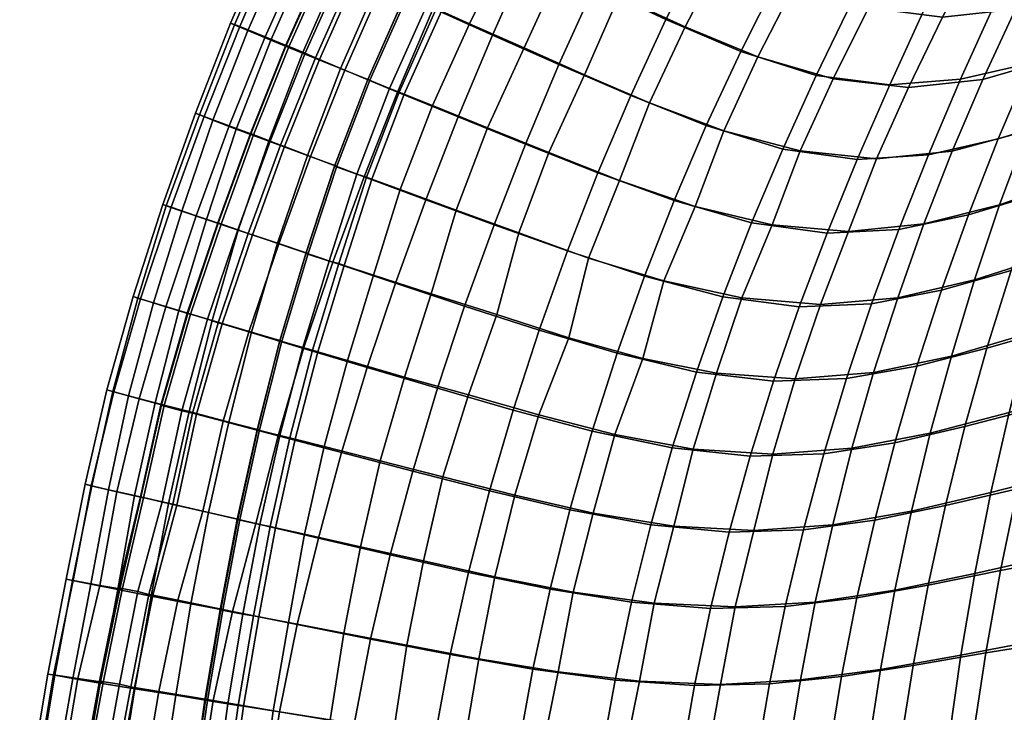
# Model space of a CAD drawing. Header units: centimetres. Extents: x -87 to 87, y -87 to 87.
# Tile 16 of 44: x -86 to -58, y 13 to 33. Entities that reach past the tile are written whole.
import ezdxf

# ---------------------------------------------------------------- set-up
doc = ezdxf.new("R2010")
doc.units = ezdxf.units.CM
doc.layers.add('Layer 01', color=18, linetype='Continuous', true_color=0x000000)

msp = doc.modelspace()

# ---------------------------------------------------------------- meshes
at = {"layer": 'Layer 01'}
mesh = msp.add_polyface(dxfattribs=at)
corners = [(-73.165, 36.077, 4.26), (-72.032, 38.496, 4.207), (-70.322, 37.589, 3.33), (-71.451, 35.239, 3.365), (-70.779, 40.862, 4.184), (-69.093, 39.895, 3.308), (-67.193, 38.816, 2.624), (-68.401, 36.581, 2.643), (-69.522, 34.304, 2.671), (-72.508, 32.859, 3.403), (-70.563, 31.995, 2.71), (-70.897, 37.93, 23.589), (-72.038, 35.557, 23.507), (-70.512, 34.819, 24.629), (-69.385, 37.143, 24.717), (-70.402, 40.684, 22.956), (-71.668, 38.333, 22.899), (-69.646, 40.26, 23.652), (-71.584, 32.483, 24.572), (-72.658, 30.143, 24.637), (-70.855, 29.413, 25.769), (-69.808, 31.697, 25.703), (-68.804, 34.001, 25.793), (-67.673, 36.261, 25.794), (-68.165, 39.433, 24.778), (-66.481, 38.495, 25.848), (-67.768, 42.148, 3.288), (-65.897, 41.008, 2.612), (-66.834, 41.661, 24.797), (-65.202, 40.681, 25.892), (-68.455, 31.086, 2.255), (-67.425, 33.319, 2.229), (-65.23, 32.38, 2.062), (-66.242, 30.208, 2.067), (-66.319, 35.522, 2.207), (-64.144, 34.537, 2.062), (-63.016, 31.669, 2.038), (-63.998, 29.511, 2.037), (-61.964, 33.853, 2.039), (-65.131, 37.694, 2.203), (-62.984, 36.696, 2.07), (-60.842, 36.064, 2.042), (-58.748, 35.873, 2.028), (-59.841, 33.627, 2.031), (-60.864, 31.401, 2.033), (-65.725, 35.278, 26.743), (-66.862, 33.099, 26.864), (-64.726, 32.219, 27.684), (-63.641, 34.344, 27.601), (-67.902, 30.873, 26.929), (-65.729, 30.053, 27.734), (-62.521, 31.577, 28.317), (-61.487, 33.661, 28.276), (-63.488, 29.46, 28.368), (-64.582, 37.456, 26.829), (-60.312, 31.322, 28.773), (-59.317, 33.381, 28.735), (-60.395, 35.713, 28.266), (-58.26, 35.404, 28.7), (-62.527, 36.454, 27.654), (-63.861, 39.842, 2.217), (-62.518, 41.966, 2.241), (-60.46, 41.013, 2.103), (-61.753, 38.86, 2.084), (-58.418, 40.45, 2.053), (-59.655, 38.273, 2.046), (-62.048, 41.674, 26.937), (-63.347, 39.585, 26.867), (-61.327, 38.517, 27.663), (-60.075, 40.547, 27.731), (-59.237, 37.726, 28.27), (-58.017, 39.7, 28.285), (-71.808, 38.406, 22.774), (-70.539, 40.761, 22.83), (-70.821, 40.917, 23.063), (-72.093, 38.544, 23.013), (-71.393, 41.235, 22.438), (-72.682, 38.851, 22.398), (-70.539, 40.761, 22.83), (-71.808, 38.406, 22.774)]
mesh.append_faces([[corners[k] for k in face] for face in [(0, 1, 2, 3), (1, 4, 5, 2), (2, 5, 6, 7), (3, 2, 7, 8), (9, 3, 8, 10), (11, 12, 13, 14), (15, 16, 11, 17), (18, 19, 20, 21), (13, 18, 21, 22), (14, 13, 22, 23), (24, 14, 23, 25), (17, 11, 14, 24), (5, 26, 27, 6), (28, 24, 25, 29), (30, 31, 32, 33), (31, 34, 35, 32), (33, 32, 36, 37), (32, 35, 38, 36), (10, 8, 31, 30), (8, 7, 34, 31), (7, 6, 39, 34), (34, 39, 40, 35), (35, 40, 41, 38), (38, 41, 42, 43), (36, 38, 43, 44), (45, 46, 47, 48), (46, 49, 50, 47), (48, 47, 51, 52), (47, 50, 53, 51), (25, 23, 45, 54), (23, 22, 46, 45), (22, 21, 49, 46), (52, 51, 55, 56), (57, 52, 56, 58), (59, 48, 52, 57), (54, 45, 48, 59), (60, 61, 62, 63), (63, 62, 64, 65), (6, 27, 60, 39), (40, 63, 65, 41), (39, 60, 63, 40), (66, 67, 68, 69), (69, 68, 70, 71), (29, 25, 54, 67), (67, 54, 59, 68), (68, 59, 57, 70), (72, 73, 74, 75), (76, 77, 75, 74), (78, 79, 16, 15)]])
mesh = msp.add_polyface(dxfattribs=at)
corners = [(-59.655, 38.273, 2.046), (-58.418, 40.45, 2.053), (-56.414, 40.271, 2.026), (-57.599, 38.101, 2.026), (-60.842, 36.064, 2.042), (-58.748, 35.873, 2.028), (-59.237, 37.726, 28.27), (-60.395, 35.713, 28.266), (-58.26, 35.404, 28.7), (-57.142, 37.389, 28.691), (-58.017, 39.7, 28.285), (-55.956, 39.328, 28.648), (-56.687, 41.586, 28.055), (-54.694, 41.21, 28.53), (-54.433, 40.406, 2.008), (-52.459, 40.797, 1.995), (-53.565, 38.666, 2.001), (-55.575, 38.257, 2.012), (-50.476, 41.371, 1.987), (-51.55, 39.251, 1.995), (-48.474, 42.085, 1.984), (-49.521, 39.958, 1.993), (-50.564, 37.79, 2.002), (-52.62, 37.083, 2.003), (-54.659, 36.481, 2.008), (-56.695, 36.048, 2.017), (-47.469, 40.748, 1.995), (-48.482, 38.562, 2.003), (-57.772, 33.809, 2.023), (-55.722, 34.267, 2.016), (-56.736, 32.04, 2.023), (-58.786, 31.569, 2.028), (-53.667, 34.885, 2.011), (-54.675, 32.67, 2.019), (-59.841, 33.627, 2.031), (-51.589, 35.594, 2.01), (-52.582, 33.377, 2.018), (-53.527, 31.142, 2.023), (-55.628, 30.445, 2.024), (-60.864, 31.401, 2.033), (-49.478, 36.35, 2.012), (-47.331, 37.126, 2.016), (-48.265, 34.855, 2.022), (-50.447, 34.113, 2.019), (-49.161, 32.557, 2.025), (-51.372, 31.853, 2.023), (-53.926, 39.562, 28.856), (-55.074, 37.628, 28.941), (-53.024, 38.335, 29.067), (-51.935, 40.303, 29.085), (-50.981, 39.347, 29.2), (-49.935, 41.351, 29.205), (-52.746, 41.468, 28.938), (-56.155, 35.644, 28.98), (-54.067, 36.329, 29.139), (-51.976, 37.296, 29.213), (-49.86, 38.384, 29.281), (-48.907, 40.481, 29.267), (-57.174, 33.619, 29.024), (-58.133, 31.555, 29.076), (-55.973, 32.184, 29.262), (-55.05, 34.277, 29.198), (-53.808, 33.063, 29.36), (-52.921, 35.202, 29.286), (-59.317, 33.381, 28.735), (-60.312, 31.322, 28.773), (-54.638, 30.883, 29.441), (-52.408, 31.81, 29.471), (-51.613, 34.046, 29.388), (-50.763, 36.238, 29.313), (-48.554, 37.254, 29.316), (-47.692, 39.448, 29.291), (-49.366, 35.009, 29.359), (-50.126, 32.717, 29.434), (-50.832, 30.38, 29.521), (-48.463, 31.189, 29.401), (-47.79, 33.581, 29.33)]
mesh.append_faces([[corners[k] for k in face] for face in [(0, 1, 2, 3), (4, 0, 3, 5), (6, 7, 8, 9), (10, 6, 9, 11), (12, 10, 11, 13), (14, 15, 16, 17), (15, 18, 19, 16), (18, 20, 21, 19), (19, 21, 22, 23), (16, 19, 23, 24), (17, 16, 24, 25), (3, 17, 25, 5), (2, 14, 17, 3), (21, 26, 27, 22), (28, 29, 30, 31), (29, 32, 33, 30), (5, 25, 28, 34), (25, 24, 29, 28), (24, 23, 32, 29), (23, 22, 35, 32), (32, 35, 36, 33), (33, 36, 37, 38), (34, 28, 31, 39), (40, 41, 42, 43), (43, 42, 44, 45), (22, 27, 40, 35), (36, 43, 45, 37), (35, 40, 43, 36), (46, 47, 48, 49), (49, 48, 50, 51), (13, 11, 46, 52), (11, 9, 47, 46), (9, 8, 53, 47), (47, 53, 54, 48), (48, 54, 55, 50), (50, 55, 56, 57), (58, 59, 60, 61), (61, 60, 62, 63), (8, 64, 58, 53), (64, 65, 59, 58), (62, 66, 67, 68), (63, 62, 68, 69), (55, 63, 69, 56), (54, 61, 63, 55), (53, 58, 61, 54), (56, 69, 70, 71), (69, 68, 72, 70), (68, 67, 73, 72), (73, 74, 75, 76)]])
mesh = msp.add_polyface(dxfattribs=at)
corners = [(-81.101, 30.517, 14.034), (-80.074, 33.16, 14.034), (-80.184, 33.212, 11.804), (-81.214, 30.564, 11.807), (-79.914, 33.108, 9.652), (-80.962, 30.474, 9.648), (-79.173, 32.807, 7.863), (-80.225, 30.2, 7.848), (-77.583, 32.145, 5.973), (-76.467, 34.656, 6.008), (-75.744, 34.322, 5.333), (-76.835, 31.831, 5.301), (-78.952, 35.767, 14.039), (-79.048, 35.816, 11.814), (-79.592, 29.961, 7.019), (-78.552, 32.549, 7.031), (-78.476, 32.517, 6.928), (-79.514, 29.931, 6.917), (-78.799, 35.711, 9.662), (-78.03, 35.372, 7.897), (-80.71, 30.364, 16.156), (-79.677, 32.991, 16.155), (-78.075, 32.331, 19.724), (-79.067, 29.748, 19.69), (-77.932, 29.329, 21.101), (-76.962, 31.88, 21.151), (-79.005, 32.712, 18.07), (-80.022, 30.104, 18.057), (-78.544, 35.577, 16.145), (-77.869, 35.272, 18.049), (-76.962, 34.867, 19.711), (-75.868, 34.382, 21.139), (-78.604, 29.587, 5.964), (-77.841, 29.299, 5.291), (-77.416, 35.092, 7.069), (-77.341, 35.057, 6.967), (-75.289, 31.188, 4.288), (-76.268, 28.706, 4.284), (-75.068, 34.028, 21.915), (-76.161, 31.556, 21.933), (-76.105, 31.533, 21.988), (-75.013, 34.003, 21.97), (-74.249, 33.643, 4.291), (-73.165, 36.077, 4.26), (-71.451, 35.239, 3.365), (-72.508, 32.859, 3.403), (-73.51, 30.457, 3.425), (-70.563, 31.995, 2.71), (-71.541, 29.658, 2.743), (-74.006, 33.557, 22.835), (-75.094, 31.124, 22.866), (-74.265, 30.79, 23.523), (-73.18, 33.191, 23.483), (-72.038, 35.557, 23.507), (-71.584, 32.483, 24.572), (-70.512, 34.819, 24.629), (-72.842, 35.946, 22.834), (-77.127, 29.031, 21.878), (-77.07, 29.01, 21.933), (-72.658, 30.143, 24.637), (-76.166, 31.555, 22.417), (-75.068, 34.036, 22.399), (-75.244, 31.185, 22.746), (-74.156, 33.624, 22.718), (-74.426, 33.754, 22.97), (-75.523, 31.297, 22.999), (-79.607, 29.969, 6.529), (-78.568, 32.563, 6.542), (-78, 32.325, 5.949), (-79.028, 29.75, 5.939), (-77.435, 35.109, 6.586), (-76.879, 34.852, 5.989), (-77.136, 29.013, 22.363), (-76.485, 28.776, 22.945), (-77.701, 32.194, 6.079), (-78.726, 29.633, 6.071), (-76.581, 34.708, 6.114), (-76.199, 28.69, 22.692), (-74.156, 33.624, 22.718), (-75.244, 31.185, 22.746), (-75.244, 31.185, 22.746), (-76.199, 28.69, 22.692), (-76.048, 28.634, 22.81), (-78.726, 29.633, 6.071), (-77.701, 32.194, 6.079), (-77.701, 32.194, 6.079), (-76.581, 34.708, 6.114)]
mesh.append_faces([[corners[k] for k in face] for face in [(0, 1, 2, 3), (3, 2, 4, 5), (5, 4, 6, 7), (8, 9, 10, 11), (1, 12, 13, 2), (14, 15, 16, 17), (4, 18, 19, 6), (2, 13, 18, 4), (1, 0, 20, 21), (22, 23, 24, 25), (26, 27, 23, 22), (21, 20, 27, 26), (12, 1, 21, 28), (28, 21, 26, 29), (29, 26, 22, 30), (30, 22, 25, 31), (32, 8, 11, 33), (15, 34, 35, 16), (33, 11, 36, 37), (38, 39, 40, 41), (42, 43, 44, 45), (46, 45, 47, 48), (36, 42, 45, 46), (11, 10, 42, 36), (49, 50, 51, 52), (53, 52, 54, 55), (56, 49, 52, 53), (39, 57, 58, 40), (52, 51, 59, 54), (41, 40, 60, 61), (62, 63, 64, 65), (66, 67, 68, 69), (67, 70, 71, 68), (60, 72, 73, 65), (65, 64, 61, 60), (17, 16, 67, 66), (74, 75, 69, 68), (16, 35, 70, 67), (76, 74, 68, 71), (40, 58, 72, 60), (77, 62, 65, 73), (78, 79, 50, 49), (80, 81, 82, 50), (83, 84, 8, 32), (85, 86, 9, 8), (25, 24, 57, 39), (31, 25, 39, 38), (6, 19, 34, 15), (7, 6, 15, 14)]])
mesh = msp.add_polyface(dxfattribs=at)
corners = [(-58.786, 31.569, 2.028), (-56.736, 32.04, 2.023), (-57.684, 29.813, 2.027), (-59.728, 29.351, 2.029), (-54.675, 32.67, 2.019), (-55.628, 30.445, 2.024), (-53.527, 31.142, 2.023), (-54.409, 28.885, 2.025), (-56.507, 28.207, 2.026), (-58.553, 27.592, 2.027), (-60.596, 27.158, 2.028), (-51.372, 31.853, 2.023), (-49.161, 32.557, 2.025), (-50.004, 30.225, 2.026), (-52.241, 29.563, 2.024), (-59.344, 25.374, 2.026), (-57.302, 25.953, 2.026), (-58.015, 23.678, 2.026), (-60.064, 23.148, 2.026), (-58.656, 21.382, 2.025), (-60.717, 20.904, 2.026), (-55.21, 26.599, 2.025), (-55.922, 24.278, 2.023), (-56.554, 21.927, 2.022), (-57.117, 19.551, 2.021), (-59.23, 19.065, 2.023), (-53.034, 27.237, 2.023), (-50.775, 27.851, 2.025), (-51.465, 25.432, 2.022), (-53.74, 24.868, 2.022), (-48.444, 28.441, 2.029), (-49.107, 25.971, 2.027), (-52.072, 22.974, 2.021), (-54.361, 22.463, 2.019), (-49.693, 23.461, 2.024), (-47.704, 30.867, 2.03), (-50.21, 20.921, 2.022), (-52.608, 20.486, 2.019), (-54.911, 20.03, 2.019), (-58.133, 31.555, 29.076), (-59.033, 29.457, 29.159), (-56.837, 30.052, 29.34), (-55.973, 32.184, 29.262), (-54.638, 30.883, 29.441), (-53.808, 33.063, 29.36), (-59.862, 27.323, 29.218), (-57.64, 27.885, 29.437), (-55.409, 28.663, 29.539), (-53.147, 29.531, 29.565), (-52.408, 31.81, 29.471), (-58.378, 25.681, 29.493), (-59.056, 23.447, 29.557), (-56.772, 24.115, 29.711), (-56.121, 26.406, 29.635), (-59.675, 21.186, 29.637), (-57.365, 21.794, 29.795), (-57.896, 19.444, 29.872), (-55.53, 20.052, 29.962), (-55.021, 22.47, 29.863), (-54.453, 24.858, 29.768), (-53.829, 27.213, 29.669), (-60.622, 25.154, 29.213), (-50.832, 30.38, 29.521), (-50.126, 32.717, 29.434), (-51.483, 28.001, 29.62), (-52.079, 25.584, 29.726), (-49.651, 26.274, 29.586), (-49.084, 28.752, 29.486), (-52.621, 23.13, 29.834), (-50.166, 23.758, 29.699), (-53.107, 20.645, 29.948), (-50.629, 21.209, 29.827), (-48.102, 21.743, 29.592), (-47.664, 24.353, 29.456), (-48.463, 31.189, 29.401)]
mesh.append_faces([[corners[k] for k in face] for face in [(0, 1, 2, 3), (1, 4, 5, 2), (5, 6, 7, 8), (2, 5, 8, 9), (3, 2, 9, 10), (11, 12, 13, 14), (6, 11, 14, 7), (15, 16, 17, 18), (18, 17, 19, 20), (9, 8, 16, 15), (8, 7, 21, 16), (16, 21, 22, 17), (17, 22, 23, 19), (19, 23, 24, 25), (26, 27, 28, 29), (27, 30, 31, 28), (29, 28, 32, 33), (28, 31, 34, 32), (7, 14, 26, 21), (14, 13, 27, 26), (13, 35, 30, 27), (32, 34, 36, 37), (33, 32, 37, 38), (23, 33, 38, 24), (22, 29, 33, 23), (21, 26, 29, 22), (39, 40, 41, 42), (42, 41, 43, 44), (40, 45, 46, 41), (41, 46, 47, 43), (43, 47, 48, 49), (50, 51, 52, 53), (51, 54, 55, 52), (55, 56, 57, 58), (52, 55, 58, 59), (53, 52, 59, 60), (47, 53, 60, 48), (46, 50, 53, 47), (45, 61, 50, 46), (49, 48, 62, 63), (64, 65, 66, 67), (65, 68, 69, 66), (48, 60, 64, 62), (60, 59, 65, 64), (59, 58, 68, 65), (58, 57, 70, 68), (68, 70, 71, 69), (69, 71, 72, 73), (62, 64, 67, 74)]])
mesh = msp.add_polyface(dxfattribs=at)
corners = [(-71.903, 21.862, 2.27), (-71.138, 24.208, 2.294), (-68.851, 23.53, 2.08), (-69.582, 21.246, 2.071), (-70.309, 26.529, 2.297), (-68.051, 25.786, 2.081), (-66.532, 22.977, 2.035), (-67.236, 20.75, 2.033), (-65.757, 25.179, 2.037), (-73.325, 24.91, 2.749), (-72.462, 27.297, 2.757), (-71.541, 29.658, 2.743), (-69.416, 28.822, 2.282), (-67.181, 28.012, 2.077), (-64.912, 27.355, 2.038), (-62.7, 27.045, 2.032), (-63.52, 24.886, 2.03), (-64.272, 22.709, 2.032), (-64.956, 20.508, 2.03), (-72.594, 19.492, 2.235), (-70.239, 18.939, 2.063), (-69.696, 26.318, 26.783), (-70.265, 23.985, 26.283), (-68.104, 23.372, 27.338), (-67.489, 25.65, 27.708), (-71.152, 21.72, 26.63), (-68.925, 21.143, 27.592), (-65.941, 22.946, 28.409), (-65.197, 25.154, 28.392), (-66.625, 20.717, 28.387), (-70.855, 29.413, 25.769), (-71.738, 27.056, 25.694), (-68.785, 28.597, 26.679), (-72.383, 24.667, 25.311), (-73.216, 22.308, 25.505), (-64.288, 20.566, 28.956), (-63.633, 22.777, 28.976), (-62.893, 24.953, 28.87), (-64.313, 27.294, 28.13), (-62.074, 27.096, 28.742), (-66.566, 27.836, 27.441), (-70.563, 31.995, 2.71), (-68.455, 31.086, 2.255), (-63.998, 29.511, 2.037), (-63.016, 31.669, 2.038), (-60.864, 31.401, 2.033), (-61.815, 29.208, 2.033), (-66.242, 30.208, 2.067), (-69.808, 31.697, 25.703), (-67.902, 30.873, 26.929), (-65.729, 30.053, 27.734), (-63.488, 29.46, 28.368), (-61.249, 29.233, 28.862), (-62.521, 31.577, 28.317), (-60.312, 31.322, 28.773), (-59.728, 29.351, 2.029), (-60.596, 27.158, 2.028), (-58.786, 31.569, 2.028), (-61.396, 24.979, 2.028), (-59.344, 25.374, 2.026), (-60.064, 23.148, 2.026), (-62.13, 22.791, 2.028), (-60.717, 20.904, 2.026), (-62.796, 20.582, 2.029), (-58.553, 27.592, 2.027), (-59.033, 29.457, 29.159), (-58.133, 31.555, 29.076), (-59.862, 27.323, 29.218), (-60.622, 25.154, 29.213), (-61.336, 22.965, 29.328), (-59.056, 23.447, 29.557), (-58.378, 25.681, 29.493), (-61.975, 20.745, 29.369), (-59.675, 21.186, 29.637)]
mesh.append_faces([[corners[k] for k in face] for face in [(0, 1, 2, 3), (1, 4, 5, 2), (3, 2, 6, 7), (2, 5, 8, 6), (9, 10, 4, 1), (10, 11, 12, 4), (4, 12, 13, 5), (5, 13, 14, 8), (8, 14, 15, 16), (6, 8, 16, 17), (7, 6, 17, 18), (19, 0, 3, 20), (21, 22, 23, 24), (22, 25, 26, 23), (24, 23, 27, 28), (23, 26, 29, 27), (30, 31, 21, 32), (31, 33, 22, 21), (33, 34, 25, 22), (27, 29, 35, 36), (28, 27, 36, 37), (38, 28, 37, 39), (40, 24, 28, 38), (32, 21, 24, 40), (11, 41, 42, 12), (43, 44, 45, 46), (14, 43, 46, 15), (13, 47, 43, 14), (12, 42, 47, 13), (48, 30, 32, 49), (49, 32, 40, 50), (50, 40, 38, 51), (51, 38, 39, 52), (53, 51, 52, 54), (46, 55, 56, 15), (45, 57, 55, 46), (58, 59, 60, 61), (61, 60, 62, 63), (15, 56, 58, 16), (56, 64, 59, 58), (17, 61, 63, 18), (16, 58, 61, 17), (54, 52, 65, 66), (52, 39, 67, 65), (68, 69, 70, 71), (69, 72, 73, 70), (39, 37, 68, 67), (37, 36, 69, 68), (36, 35, 72, 69)]])
mesh = msp.add_polyface(dxfattribs=at)
corners = [(-80.431, 24.388, 5.933), (-79.542, 26.996, 5.967), (-78.775, 26.735, 5.293), (-79.653, 24.152, 5.276), (-78.604, 29.587, 5.964), (-77.841, 29.299, 5.291), (-79.067, 29.748, 19.69), (-79.96, 27.136, 19.643), (-78.811, 26.753, 21.04), (-77.932, 29.329, 21.101), (-78.741, 23.901, 21.751), (-79.395, 21.293, 21.731), (-79.336, 21.278, 21.787), (-78.682, 23.884, 21.805), (-77.185, 26.198, 4.28), (-78.046, 23.668, 4.269), (-76.268, 28.706, 4.284), (-75.355, 25.583, 3.424), (-76.185, 23.111, 3.407), (-74.46, 28.032, 3.432), (-75.289, 31.188, 4.288), (-73.51, 30.457, 3.425), (-71.541, 29.658, 2.743), (-72.462, 27.297, 2.757), (-73.325, 24.91, 2.749), (-74.122, 22.5, 2.726), (-76.933, 20.615, 3.389), (-74.848, 20.068, 2.686), (-78.795, 21.109, 4.292), (-80.402, 21.534, 5.322), (-77.127, 29.031, 21.878), (-77.974, 26.475, 21.796), (-77.915, 26.455, 21.849), (-77.07, 29.01, 21.933), (-77.626, 23.572, 22.668), (-78.294, 21.008, 22.682), (-77.442, 20.789, 23.359), (-76.763, 23.318, 23.308), (-75.213, 28.328, 23.464), (-75.992, 25.82, 23.323), (-74.31, 25.272, 24.333), (-73.568, 27.729, 24.558), (-75.083, 22.83, 24.374), (-75.094, 31.124, 22.866), (-76.048, 28.634, 22.81), (-74.265, 30.79, 23.523), (-76.857, 26.105, 22.694), (-75.8, 20.37, 24.501), (-73.96, 19.903, 25.67), (-73.216, 22.308, 25.505), (-72.383, 24.667, 25.311), (-71.738, 27.056, 25.694), (-72.658, 30.143, 24.637), (-70.855, 29.413, 25.769), (-71.903, 21.862, 2.27), (-72.594, 19.492, 2.235), (-71.138, 24.208, 2.294), (-71.853, 19.363, 26.703), (-71.152, 21.72, 26.63), (-77.136, 29.013, 22.363), (-77.977, 26.455, 22.283), (-77.298, 26.232, 22.838), (-76.485, 28.776, 22.945), (-78.745, 23.89, 22.237), (-78.071, 23.693, 22.806), (-78.747, 21.116, 22.807), (-79.408, 21.285, 22.212), (-78.726, 29.633, 6.071), (-79.666, 27.039, 6.074), (-79.969, 27.149, 5.942), (-79.028, 29.75, 5.939), (-77.014, 26.157, 22.58), (-76.199, 28.69, 22.692), (-77.783, 23.618, 22.552), (-78.448, 21.048, 22.559), (-77.014, 26.157, 22.58), (-77.783, 23.618, 22.552), (-76.199, 28.69, 22.692), (-77.014, 26.157, 22.58), (-77.783, 23.618, 22.552), (-78.448, 21.048, 22.559), (-79.666, 27.039, 6.074), (-78.726, 29.633, 6.071), (-79.572, 24.146, 20.981), (-80.234, 21.511, 20.934)]
mesh.append_faces([[corners[k] for k in face] for face in [(0, 1, 2, 3), (1, 4, 5, 2), (6, 7, 8, 9), (10, 11, 12, 13), (3, 2, 14, 15), (2, 5, 16, 14), (15, 14, 17, 18), (14, 16, 19, 17), (16, 20, 21, 19), (19, 21, 22, 23), (17, 19, 23, 24), (18, 17, 24, 25), (26, 18, 25, 27), (28, 15, 18, 26), (29, 3, 15, 28), (30, 31, 32, 33), (34, 35, 36, 37), (31, 10, 13, 32), (38, 39, 40, 41), (39, 37, 42, 40), (43, 44, 38, 45), (44, 46, 39, 38), (46, 34, 37, 39), (37, 36, 47, 42), (42, 47, 48, 49), (40, 42, 49, 50), (41, 40, 50, 51), (52, 41, 51, 53), (45, 38, 41, 52), (27, 25, 54, 55), (25, 24, 56, 54), (49, 48, 57, 58), (59, 60, 61, 62), (60, 63, 64, 61), (65, 64, 63, 66), (67, 68, 69, 70), (33, 32, 60, 59), (71, 72, 62, 61), (32, 13, 63, 60), (73, 71, 61, 64), (74, 73, 64, 65), (13, 12, 66, 63), (75, 76, 34, 46), (77, 78, 46, 44), (79, 80, 35, 34), (81, 82, 4, 1), (8, 83, 10, 31), (9, 8, 31, 30), (83, 84, 11, 10)]])
mesh = msp.add_polyface(dxfattribs=at)
corners = [(-84.256, 19.642, 13.991), (-83.64, 22.407, 14.014), (-83.814, 22.454, 11.81), (-84.449, 19.687, 11.818), (-83.609, 22.396, 9.628), (-84.274, 19.644, 9.654), (-82.87, 22.19, 7.793), (-83.52, 19.464, 7.845), (-81.182, 21.741, 5.963), (-80.431, 24.388, 5.933), (-79.653, 24.152, 5.276), (-80.402, 21.534, 5.322), (-83.045, 25.188, 11.81), (-82.175, 27.892, 11.811), (-81.931, 27.811, 9.642), (-82.831, 25.123, 9.624), (-81.214, 30.564, 11.807), (-80.962, 30.474, 9.648), (-81.195, 27.561, 7.837), (-82.086, 24.892, 7.8), (-80.225, 30.2, 7.848), (-82.907, 25.144, 14.029), (-82.07, 27.852, 14.043), (-81.101, 30.517, 14.034), (-82.822, 19.31, 7.105), (-82.215, 22.015, 6.993), (-82.134, 21.994, 6.895), (-82.736, 19.291, 7.014), (-80.71, 30.364, 16.156), (-81.615, 27.694, 16.127), (-80.889, 27.448, 17.994), (-80.022, 30.104, 18.057), (-82.449, 25.003, 16.107), (-81.699, 24.778, 17.956), (-79.96, 27.136, 19.643), (-79.067, 29.748, 19.69), (-80.728, 24.489, 19.577), (-83.18, 22.284, 16.086), (-82.398, 22.077, 17.913), (-81.404, 21.816, 19.522), (-80.234, 21.511, 20.934), (-79.572, 24.146, 20.981), (-78.811, 26.753, 21.04), (-81.443, 24.696, 6.979), (-81.363, 24.671, 6.877), (-80.547, 27.339, 7.019), (-80.467, 27.312, 6.918), (-79.592, 29.961, 7.019), (-79.514, 29.931, 6.917), (-83.765, 19.527, 16.031), (-83.003, 19.352, 17.868), (-82.01, 19.123, 19.484), (-82.83, 19.315, 6.622), (-82.227, 22.001, 6.499), (-81.614, 21.838, 5.924), (-82.191, 19.172, 6.063), (-81.455, 24.704, 6.487), (-80.859, 24.523, 5.901), (-80.559, 27.351, 6.529), (-79.969, 27.149, 5.942), (-79.607, 29.969, 6.529), (-79.028, 29.75, 5.939), (-81.305, 21.774, 6.064), (-81.879, 19.098, 6.198), (-80.553, 24.425, 6.036), (-79.666, 27.039, 6.074), (-81.879, 19.098, 6.198), (-81.305, 21.774, 6.064), (-81.759, 19.07, 6.095), (-80.553, 24.425, 6.036), (-79.666, 27.039, 6.074), (-79.542, 26.996, 5.967), (-81.305, 21.774, 6.064), (-80.553, 24.425, 6.036)]
mesh.append_faces([[corners[k] for k in face] for face in [(0, 1, 2, 3), (3, 2, 4, 5), (5, 4, 6, 7), (8, 9, 10, 11), (12, 13, 14, 15), (13, 16, 17, 14), (15, 14, 18, 19), (14, 17, 20, 18), (1, 21, 12, 2), (21, 22, 13, 12), (22, 23, 16, 13), (24, 25, 26, 27), (4, 15, 19, 6), (2, 12, 15, 4), (28, 29, 30, 31), (29, 32, 33, 30), (31, 30, 34, 35), (30, 33, 36, 34), (23, 22, 29, 28), (22, 21, 32, 29), (21, 1, 37, 32), (32, 37, 38, 33), (33, 38, 39, 36), (36, 39, 40, 41), (34, 36, 41, 42), (25, 43, 44, 26), (43, 45, 46, 44), (45, 47, 48, 46), (1, 0, 49, 37), (38, 50, 51, 39), (37, 49, 50, 38), (52, 53, 54, 55), (53, 56, 57, 54), (56, 58, 59, 57), (58, 60, 61, 59), (27, 26, 53, 52), (62, 63, 55, 54), (26, 44, 56, 53), (64, 62, 54, 57), (44, 46, 58, 56), (65, 64, 57, 59), (46, 48, 60, 58), (66, 67, 8, 68), (69, 70, 71, 9), (72, 73, 9, 8), (18, 20, 47, 45), (19, 18, 45, 43), (6, 19, 43, 25), (7, 6, 25, 24)]])
mesh = msp.add_polyface(dxfattribs=at)
corners = [(-85.54, 14.12, 11.813), (-85.002, 16.905, 11.823), (-84.798, 16.867, 9.686), (-85.379, 14.099, 9.643), (-84.449, 19.687, 11.818), (-84.274, 19.644, 9.654), (-84.017, 16.718, 7.873), (-84.661, 13.992, 7.776), (-83.52, 19.464, 7.845), (-85.339, 14.083, 13.977), (-84.818, 16.866, 13.981), (-84.256, 19.642, 13.991), (-82.469, 16.433, 5.919), (-81.759, 19.07, 6.095), (-80.998, 18.895, 5.443), (-81.73, 16.288, 5.27), (-81.182, 21.741, 5.963), (-80.402, 21.534, 5.322), (-79.444, 18.531, 4.334), (-80.134, 15.959, 4.222), (-77.608, 18.101, 3.355), (-78.238, 15.572, 3.304), (-84.001, 13.888, 6.972), (-83.437, 16.615, 7.014), (-83.366, 16.602, 6.908), (-83.92, 13.875, 6.873), (-82.822, 19.31, 7.105), (-82.736, 19.291, 7.014), (-78.795, 21.109, 4.292), (-76.933, 20.615, 3.389), (-74.848, 20.068, 2.686), (-75.503, 17.615, 2.633), (-76.08, 15.142, 2.605), (-79.976, 18.662, 21.72), (-80.476, 16.013, 21.685), (-80.415, 16.001, 21.742), (-79.916, 18.648, 21.776), (-78.018, 18.222, 23.379), (-78.492, 15.631, 23.345), (-76.865, 15.318, 24.506), (-76.374, 17.854, 24.534), (-78.294, 21.008, 22.682), (-78.872, 18.413, 22.682), (-77.442, 20.789, 23.359), (-79.361, 15.798, 22.646), (-75.8, 20.37, 24.501), (-79.395, 21.293, 21.731), (-79.336, 21.278, 21.787), (-83.765, 19.527, 16.031), (-84.283, 16.758, 15.987), (-83.492, 16.601, 17.799), (-83.003, 19.352, 17.868), (-84.811, 13.991, 15.994), (-84.008, 13.857, 17.806), (-82.517, 16.409, 19.432), (-82.01, 19.123, 19.484), (-82.989, 13.69, 19.411), (-81.347, 16.181, 20.873), (-80.834, 18.856, 20.91), (-81.404, 21.816, 19.522), (-80.234, 21.511, 20.934), (-79.027, 18.448, 22.556), (-78.448, 21.048, 22.559), (-78.747, 21.116, 22.807), (-79.333, 18.505, 22.799), (-79.993, 18.652, 22.197), (-79.408, 21.285, 22.212), (-79.518, 15.828, 22.519), (-79.826, 15.875, 22.762), (-80.492, 16.002, 22.163), (-84.03, 13.914, 6.5), (-83.469, 16.646, 6.531), (-82.909, 16.544, 5.9), (-83.441, 13.821, 5.883), (-82.83, 19.315, 6.622), (-82.191, 19.172, 6.063), (-82.586, 16.456, 6.021), (-83.111, 13.746, 5.999), (-81.879, 19.098, 6.198), (-79.027, 18.448, 22.556), (-79.518, 15.828, 22.519), (-78.448, 21.048, 22.559), (-79.027, 18.448, 22.556), (-82.586, 16.456, 6.021), (-81.879, 19.098, 6.198)]
mesh.append_faces([[corners[k] for k in face] for face in [(0, 1, 2, 3), (1, 4, 5, 2), (3, 2, 6, 7), (2, 5, 8, 6), (9, 10, 1, 0), (10, 11, 4, 1), (12, 13, 14, 15), (13, 16, 17, 14), (15, 14, 18, 19), (19, 18, 20, 21), (22, 23, 24, 25), (23, 26, 27, 24), (14, 17, 28, 18), (18, 28, 29, 20), (20, 29, 30, 31), (21, 20, 31, 32), (33, 34, 35, 36), (37, 38, 39, 40), (41, 42, 37, 43), (42, 44, 38, 37), (43, 37, 40, 45), (46, 33, 36, 47), (48, 49, 50, 51), (49, 52, 53, 50), (51, 50, 54, 55), (50, 53, 56, 54), (11, 10, 49, 48), (10, 9, 52, 49), (55, 54, 57, 58), (59, 55, 58, 60), (61, 62, 63, 64), (47, 36, 65, 66), (67, 61, 64, 68), (36, 35, 69, 65), (70, 71, 72, 73), (71, 74, 75, 72), (65, 69, 68, 64), (66, 65, 64, 63), (25, 24, 71, 70), (76, 77, 73, 72), (24, 27, 74, 71), (78, 76, 72, 75), (79, 80, 44, 42), (81, 82, 42, 41), (83, 84, 13, 12), (60, 58, 33, 46), (58, 57, 34, 33), (6, 8, 26, 23), (7, 6, 23, 22)]])
mesh = msp.add_polyface(dxfattribs=at)
corners = [(-76.865, 15.318, 24.506), (-77.268, 12.774, 24.414), (-75.401, 12.479, 25.522), (-75.016, 14.963, 25.625), (-76.374, 17.854, 24.534), (-74.533, 17.442, 25.675), (-75.8, 20.37, 24.501), (-73.96, 19.903, 25.67), (-74.198, 12.266, 2.173), (-73.744, 14.691, 2.182), (-71.326, 14.268, 2.053), (-71.755, 11.911, 2.05), (-73.21, 17.101, 2.199), (-70.821, 16.612, 2.055), (-68.914, 13.94, 2.034), (-69.327, 11.639, 2.033), (-68.428, 16.228, 2.035), (-76.946, 10.134, 2.609), (-76.562, 12.646, 2.602), (-74.565, 9.828, 2.17), (-76.08, 15.142, 2.605), (-75.503, 17.615, 2.633), (-74.848, 20.068, 2.686), (-72.594, 19.492, 2.235), (-70.239, 18.939, 2.063), (-67.868, 18.499, 2.034), (-65.57, 18.285, 2.03), (-66.114, 16.042, 2.033), (-66.586, 13.782, 2.031), (-66.988, 11.508, 2.03), (-72.106, 9.542, 2.051), (-69.666, 9.326, 2.035), (-72.438, 16.976, 26.721), (-72.906, 14.564, 26.633), (-70.582, 14.181, 27.435), (-70.143, 16.524, 27.592), (-73.318, 12.149, 26.625), (-71.053, 11.846, 27.635), (-68.197, 13.91, 28.149), (-67.773, 16.202, 28.318), (-68.653, 11.63, 28.374), (-71.853, 19.363, 26.703), (-75.657, 10.001, 25.322), (-73.498, 9.745, 26.272), (-71.222, 9.492, 27.263), (-68.962, 9.314, 28.361), (-66.237, 11.544, 28.935), (-65.822, 13.817, 28.8), (-65.396, 16.088, 28.908), (-67.194, 18.462, 28.195), (-64.85, 18.331, 28.819), (-69.555, 18.839, 27.524), (-67.236, 20.75, 2.033), (-64.956, 20.508, 2.03), (-69.582, 21.246, 2.071), (-71.152, 21.72, 26.63), (-68.925, 21.143, 27.592), (-66.625, 20.717, 28.387), (-64.288, 20.566, 28.956), (-62.796, 20.582, 2.029), (-63.395, 18.351, 2.028), (-63.926, 16.101, 2.028), (-61.822, 16.352, 2.027), (-62.273, 14.049, 2.026), (-64.387, 13.833, 2.029), (-62.656, 11.731, 2.025), (-64.778, 11.55, 2.028), (-62.97, 9.4, 2.026), (-65.1, 9.255, 2.029), (-62.535, 18.497, 29.325), (-61.975, 20.745, 29.369), (-63.045, 16.232, 29.353), (-63.475, 13.946, 29.335), (-63.855, 11.648, 29.388)]
mesh.append_faces([[corners[k] for k in face] for face in [(0, 1, 2, 3), (4, 0, 3, 5), (6, 4, 5, 7), (8, 9, 10, 11), (9, 12, 13, 10), (11, 10, 14, 15), (10, 13, 16, 14), (17, 18, 8, 19), (18, 20, 9, 8), (20, 21, 12, 9), (21, 22, 23, 12), (12, 23, 24, 13), (13, 24, 25, 16), (16, 25, 26, 27), (14, 16, 27, 28), (15, 14, 28, 29), (30, 11, 15, 31), (19, 8, 11, 30), (32, 33, 34, 35), (33, 36, 37, 34), (35, 34, 38, 39), (34, 37, 40, 38), (7, 5, 32, 41), (5, 3, 33, 32), (3, 2, 36, 33), (2, 42, 43, 36), (36, 43, 44, 37), (37, 44, 45, 40), (38, 40, 46, 47), (39, 38, 47, 48), (49, 39, 48, 50), (51, 35, 39, 49), (41, 32, 35, 51), (25, 52, 53, 26), (24, 54, 52, 25), (55, 41, 51, 56), (56, 51, 49, 57), (57, 49, 50, 58), (53, 59, 60, 26), (61, 62, 63, 64), (64, 63, 65, 66), (26, 60, 61, 27), (66, 65, 67, 68), (28, 64, 66, 29), (27, 61, 64, 28), (58, 50, 69, 70), (50, 48, 71, 69), (48, 47, 72, 71), (47, 46, 73, 72)]])
mesh = msp.add_polyface(dxfattribs=at)
corners = [(-60.717, 20.904, 2.026), (-58.656, 21.382, 2.025), (-59.23, 19.065, 2.023), (-61.303, 18.638, 2.025), (-62.796, 20.582, 2.029), (-63.395, 18.351, 2.028), (-61.822, 16.352, 2.027), (-59.738, 16.727, 2.023), (-60.18, 14.371, 2.024), (-62.273, 14.049, 2.026), (-60.556, 12, 2.022), (-62.656, 11.731, 2.025), (-63.926, 16.101, 2.028), (-57.117, 19.551, 2.021), (-57.613, 17.154, 2.022), (-58.046, 14.738, 2.02), (-58.413, 12.306, 2.02), (-55.395, 17.574, 2.018), (-53.078, 17.975, 2.016), (-53.486, 15.444, 2.014), (-55.817, 15.099, 2.016), (-50.665, 18.356, 2.02), (-51.059, 15.772, 2.017), (-53.834, 12.896, 2.013), (-56.175, 12.608, 2.014), (-51.395, 13.17, 2.013), (-54.911, 20.03, 2.019), (-52.608, 20.486, 2.019), (-50.21, 20.921, 2.022), (-47.724, 21.333, 2.026), (-48.16, 18.718, 2.023), (-48.539, 16.083, 2.018), (-48.863, 13.43, 2.014), (-49.13, 10.762, 2.008), (-51.672, 10.553, 2.009), (-54.12, 10.334, 2.011), (-56.469, 10.103, 2.014), (-58.714, 9.861, 2.019), (-61.975, 20.745, 29.369), (-62.535, 18.497, 29.325), (-60.223, 18.897, 29.671), (-59.675, 21.186, 29.637), (-57.896, 19.444, 29.872), (-57.365, 21.794, 29.795), (-63.045, 16.232, 29.353), (-63.475, 13.946, 29.335), (-61.132, 14.253, 29.719), (-60.71, 16.585, 29.69), (-63.855, 11.648, 29.388), (-61.493, 11.905, 29.755), (-58.773, 14.672, 29.978), (-58.365, 17.069, 29.925), (-59.119, 12.256, 30.027), (-59.405, 9.825, 30.08), (-56.98, 10.139, 30.261), (-56.706, 12.646, 30.197), (-56.373, 15.137, 30.128), (-55.981, 17.606, 30.049), (-55.53, 20.052, 29.962), (-53.538, 18.131, 30.062), (-53.913, 15.59, 30.168), (-51.395, 16.021, 30.094), (-51.038, 18.629, 29.961), (-54.232, 13.027, 30.264), (-51.698, 13.39, 30.222), (-48.826, 16.429, 29.904), (-48.489, 19.1, 29.743), (-49.111, 13.734, 30.069), (-53.107, 20.645, 29.948), (-54.494, 10.446, 30.349), (-51.947, 10.738, 30.337), (-49.346, 11.015, 30.223), (-50.629, 21.209, 29.827), (-48.102, 21.743, 29.592)]
mesh.append_faces([[corners[k] for k in face] for face in [(0, 1, 2, 3), (4, 0, 3, 5), (6, 7, 8, 9), (9, 8, 10, 11), (5, 3, 6, 12), (3, 2, 7, 6), (2, 13, 14, 7), (7, 14, 15, 8), (8, 15, 16, 10), (17, 18, 19, 20), (18, 21, 22, 19), (20, 19, 23, 24), (19, 22, 25, 23), (13, 26, 17, 14), (26, 27, 18, 17), (27, 28, 21, 18), (28, 29, 30, 21), (21, 30, 31, 22), (22, 31, 32, 25), (25, 32, 33, 34), (23, 25, 34, 35), (24, 23, 35, 36), (16, 24, 36, 37), (15, 20, 24, 16), (14, 17, 20, 15), (38, 39, 40, 41), (41, 40, 42, 43), (44, 45, 46, 47), (45, 48, 49, 46), (47, 46, 50, 51), (46, 49, 52, 50), (52, 53, 54, 55), (50, 52, 55, 56), (51, 50, 56, 57), (42, 51, 57, 58), (40, 47, 51, 42), (39, 44, 47, 40), (59, 60, 61, 62), (60, 63, 64, 61), (62, 61, 65, 66), (61, 64, 67, 65), (58, 57, 59, 68), (57, 56, 60, 59), (56, 55, 63, 60), (55, 54, 69, 63), (63, 69, 70, 64), (64, 70, 71, 67), (72, 62, 66, 73), (68, 59, 62, 72)]])
mesh = msp.add_polyface(dxfattribs=at)
corners = [(-85.812, 11.289, 13.994), (-85.339, 14.083, 13.977), (-85.54, 14.12, 11.813), (-86.008, 11.32, 11.806), (-85.841, 11.303, 9.609), (-85.379, 14.099, 9.643), (-84.661, 13.992, 7.776), (-85.131, 11.217, 7.713), (-83, 13.728, 5.892), (-82.469, 16.433, 5.919), (-81.73, 16.288, 5.27), (-82.293, 13.613, 5.216), (-84.505, 11.138, 6.87), (-84.001, 13.888, 6.972), (-83.92, 13.875, 6.873), (-84.427, 11.128, 6.766), (-80.926, 13.358, 21.644), (-81.314, 10.698, 21.625), (-81.252, 10.69, 21.68), (-80.865, 13.348, 21.701), (-79.804, 13.178, 22.6), (-80.169, 10.553, 22.559), (-79.282, 10.441, 23.229), (-78.934, 13.038, 23.288), (-80.134, 15.959, 4.222), (-80.694, 13.34, 4.179), (-78.238, 15.572, 3.304), (-78.756, 13.011, 3.292), (-76.08, 15.142, 2.605), (-76.562, 12.646, 2.602), (-79.156, 10.426, 3.304), (-76.946, 10.134, 2.609), (-81.111, 10.687, 4.179), (-82.748, 10.907, 5.172), (-80.476, 16.013, 21.685), (-80.415, 16.001, 21.742), (-78.492, 15.631, 23.345), (-77.268, 12.774, 24.414), (-76.865, 15.318, 24.506), (-79.361, 15.798, 22.646), (-77.578, 10.23, 24.306), (-75.657, 10.001, 25.322), (-75.401, 12.479, 25.522), (-84.824, 8.354, 6.869), (-84.745, 8.346, 6.766), (-85.297, 11.216, 16.034), (-84.811, 13.991, 15.994), (-84.482, 11.106, 17.847), (-84.008, 13.857, 17.806), (-83.434, 10.969, 19.435), (-82.989, 13.69, 19.411), (-82.201, 10.811, 20.831), (-81.795, 13.497, 20.836), (-82.517, 16.409, 19.432), (-81.347, 16.181, 20.873), (-86.174, 8.48, 14.004), (-86.369, 8.503, 11.8), (-86.179, 8.486, 9.597), (-85.459, 8.416, 7.708), (-83.496, 11.006, 5.801), (-85.659, 8.425, 16.055), (-84.827, 8.34, 17.863), (-81.321, 10.696, 22.108), (-80.939, 13.351, 22.124), (-80.33, 10.573, 22.438), (-79.962, 13.203, 22.476), (-80.268, 13.244, 22.722), (-80.631, 10.61, 22.688), (-79.518, 15.828, 22.519), (-79.826, 15.875, 22.762), (-80.492, 16.002, 22.163), (-84.855, 8.353, 6.389), (-84.535, 11.157, 6.39), (-83.943, 11.08, 5.78), (-84.261, 8.295, 5.779), (-84.03, 13.914, 6.5), (-83.441, 13.821, 5.883), (-83.111, 13.746, 5.999), (-83.614, 11.022, 5.901), (-79.518, 15.828, 22.519), (-79.962, 13.203, 22.476), (-79.962, 13.203, 22.476), (-80.33, 10.573, 22.438), (-83.614, 11.022, 5.901), (-83.111, 13.746, 5.999), (-83.111, 13.746, 5.999), (-82.586, 16.456, 6.021)]
mesh.append_faces([[corners[k] for k in face] for face in [(0, 1, 2, 3), (4, 5, 6, 7), (3, 2, 5, 4), (8, 9, 10, 11), (12, 13, 14, 15), (16, 17, 18, 19), (20, 21, 22, 23), (11, 10, 24, 25), (25, 24, 26, 27), (27, 26, 28, 29), (30, 27, 29, 31), (32, 25, 27, 30), (33, 11, 25, 32), (34, 16, 19, 35), (36, 23, 37, 38), (39, 20, 23, 36), (23, 22, 40, 37), (37, 40, 41, 42), (43, 12, 15, 44), (1, 0, 45, 46), (46, 45, 47, 48), (48, 47, 49, 50), (50, 49, 51, 52), (53, 50, 52, 54), (55, 0, 3, 56), (56, 3, 4, 57), (57, 4, 7, 58), (59, 8, 11, 33), (60, 61, 47, 45), (55, 60, 45, 0), (19, 18, 62, 63), (64, 65, 66, 67), (65, 68, 69, 66), (35, 19, 63, 70), (71, 72, 73, 74), (72, 75, 76, 73), (70, 63, 66, 69), (67, 66, 63, 62), (44, 15, 72, 71), (15, 14, 75, 72), (77, 78, 73, 76), (79, 80, 20, 39), (81, 82, 21, 20), (83, 84, 8, 59), (85, 86, 9, 8), (54, 52, 16, 34), (52, 51, 17, 16), (58, 7, 12, 43), (7, 6, 13, 12)]])

doc.saveas('drawing.dxf')
